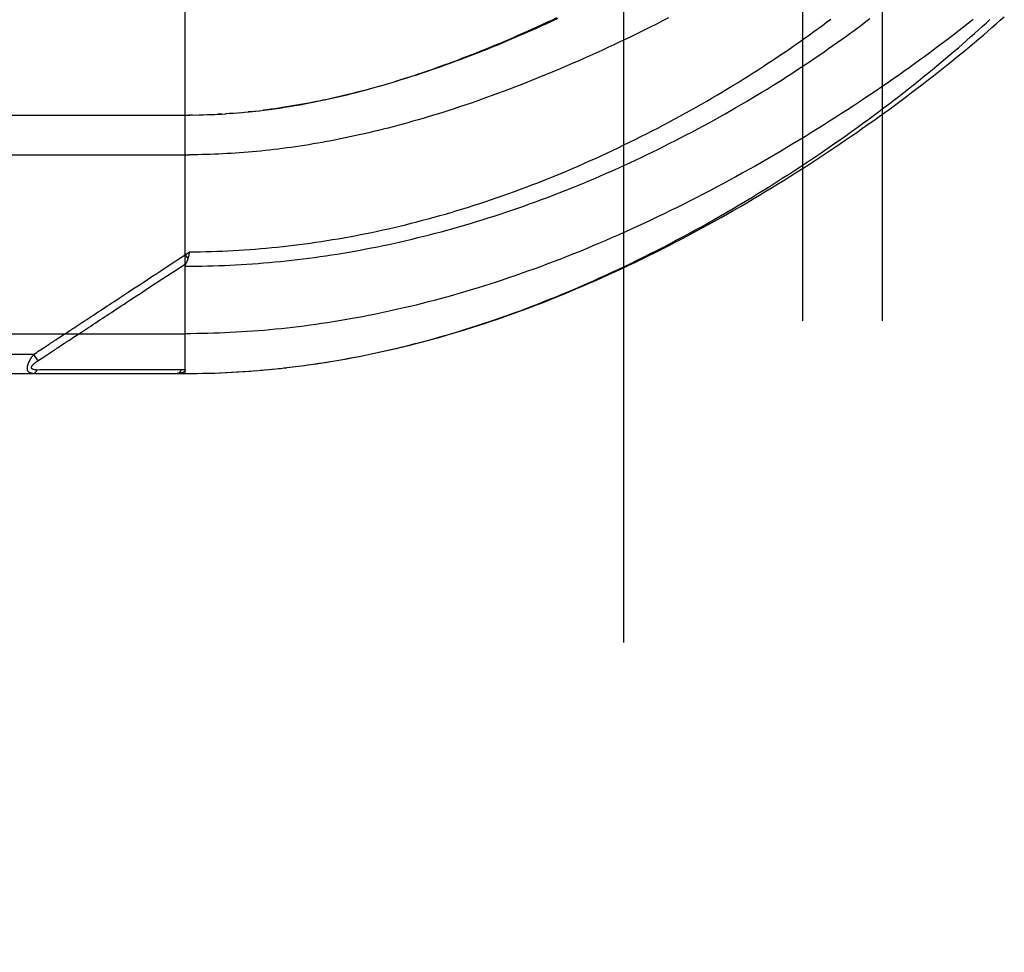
# Model space of a CAD drawing. Header units: inches. Extents: x 0 to 189, y 0 to 122.
# Tile 66 of 226: x 38.75 to 40.3, y 56.86 to 58.33. Entities that reach past the tile are written whole.
import ezdxf

# ---------------------------------------------------------------- set-up
doc = ezdxf.new("R2010")
doc.units = ezdxf.units.IN
doc.header["$LTSCALE"] = 10.388889
doc.header["$MEASUREMENT"] = 0
doc.linetypes.add('HIDDEN', pattern=[0.2, 0.1, -0.1])
for name, color, linetype in [('DEFAULT_2', 8, 'HIDDEN'), ('LEFTHAND_DOOR_ASSEMBLY', 7, 'CONTINUOUS'), ('SUBPANEL', 7, 'CONTINUOUS')]:
    doc.layers.add(name, color=color, linetype=linetype)

msp = doc.modelspace()

# ---------------------------------------------------------------- linework, layer by layer
at = {"layer": 'DEFAULT_2', "color": 8, "linetype": 'HIDDEN'}
msp.add_line((39.704, 36.5685), (39.704, 81.6725), dxfattribs=at)
at = {"layer": 'LEFTHAND_DOOR_ASSEMBLY', "color": 8, "linetype": 'HIDDEN'}
for p, q in [((39.0143, 57.7693), (39.0143, 58.434)), ((38.1405, 58.1755), (39.0143, 58.1755)), ((39.0258, 58.1756), (39.02, 58.1755)), ((39.0285, 58.1756), (39.0373, 58.1758)), ((39.0357, 58.1757), (39.0431, 58.1759)), ((39.0546, 58.1763), (39.0488, 58.1761)), ((39.0574, 58.1765), (39.0662, 58.1769)), ((39.072, 58.1772), (39.0662, 58.1769)), ((39.0856, 58.1781), (39.0778, 58.1776)), ((39.0895, 58.1784), (39.0837, 58.178)), ((39.0856, 58.1781), (39.0954, 58.1789)), ((39.0927, 58.1786), (39.1013, 58.1794)), ((39.119, 58.1811), (39.1131, 58.1805)), ((39.1225, 58.1815), (39.131, 58.1824)), ((38.1105, 58.113), (39.0208, 58.113)), ((39.0143, 57.956), (39.0211, 57.9606)), ((39.0143, 57.956), (39.0184, 57.9498)), ((39.0201, 57.9563), (39.0198, 57.955)), ((39.0203, 57.9575), (39.0201, 57.9563)), ((39.0211, 57.9606), (39.0203, 57.9575)), ((38.9379, 57.8913), (38.9438, 57.8952)), ((38.1105, 57.8318), (39.0143, 57.8318)), ((38.8495, 57.8332), (38.8623, 57.8416)), ((38.7759, 57.7993), (38.1105, 57.7993)), ((38.7759, 57.7993), (38.7785, 57.8009)), ((38.7759, 57.7993), (38.7825, 57.7892)), ((38.7785, 57.8009), (38.7809, 57.8025)), ((38.7809, 57.8025), (38.7833, 57.8041)), ((38.79, 57.7941), (38.7979, 57.7993)), ((38.7979, 57.7993), (38.7995, 57.8004)), ((38.7995, 57.8004), (38.8087, 57.8064)), ((38.7825, 57.7892), (38.79, 57.7941)), ((39.1878, 57.7801), (39.2017, 57.7819)), ((39.197, 57.7813), (39.2112, 57.7832)), ((38.1405, 57.7693), (39.0143, 57.7693)), ((38.7858, 57.7748), (38.7814, 57.7747)), ((38.7947, 57.7748), (38.7858, 57.7748)), ((38.8265, 57.7749), (38.7947, 57.7748)), ((38.8316, 57.7749), (38.8265, 57.7749)), ((38.9956, 57.7749), (38.9842, 57.7749)), ((39.0082, 57.7749), (38.9956, 57.7749)), ((39.0143, 57.7693), (39.0235, 57.7693)), ((39.0233, 57.7693), (39.0328, 57.7694)), ((39.0324, 57.7694), (39.0422, 57.7695)), ((39.0415, 57.7695), (39.0515, 57.7698)), ((39.0506, 57.7697), (39.0608, 57.77)), ((39.0597, 57.77), (39.0702, 57.7704)), ((39.0688, 57.7703), (39.0795, 57.7708)), ((39.0779, 57.7707), (39.0888, 57.7713)), ((39.087, 57.7712), (39.0982, 57.7718)), ((39.0961, 57.7717), (39.1076, 57.7724)), ((39.1053, 57.7723), (39.1169, 57.7731)), ((39.1144, 57.7729), (39.1263, 57.7738)), ((39.1235, 57.7736), (39.1357, 57.7746)), ((39.1327, 57.7743), (39.1451, 57.7754)), ((39.1418, 57.7751), (39.1545, 57.7764)), ((39.151, 57.776), (39.1639, 57.7773)), ((39.1602, 57.777), (39.1733, 57.7784)), ((39.1694, 57.778), (39.1828, 57.7795)), ((39.1786, 57.779), (39.1922, 57.7807))]:
    msp.add_line(p, q, dxfattribs=at)
for points in [[(39.0143, 57.9379), (39.023, 57.9379), (39.0318, 57.938), (39.0406, 57.9382), (39.0494, 57.9383), (39.0582, 57.9386), (39.067, 57.9389), (39.0758, 57.9392), (39.0846, 57.9396), (39.0934, 57.94), (39.1022, 57.9405), (39.111, 57.9411), (39.1199, 57.9417), (39.1287, 57.9423), (39.1375, 57.943), (39.1464, 57.9438), (39.1552, 57.9446), (39.1641, 57.9455), (39.173, 57.9464), (39.1819, 57.9474), (39.1907, 57.9484), (39.1996, 57.9495), (39.2085, 57.9506), (39.2175, 57.9518), (39.2264, 57.9531), (39.2353, 57.9544), (39.2443, 57.9557), (39.2532, 57.9571), (39.2622, 57.9586), (39.2712, 57.9601), (39.2802, 57.9617), (39.2892, 57.9633), (39.2982, 57.965), (39.3072, 57.9668), (39.3163, 57.9686), (39.3253, 57.9704), (39.3344, 57.9723), (39.3435, 57.9743), (39.3526, 57.9764), (39.3617, 57.9784), (39.3708, 57.9806), (39.38, 57.9828), (39.3891, 57.9851), (39.3983, 57.9874), (39.4074, 57.9898), (39.4166, 57.9922), (39.4258, 57.9947), (39.435, 57.9973), (39.4443, 57.9999), (39.4535, 58.0025), (39.4627, 58.0053), (39.472, 58.0081), (39.4812, 58.0109), (39.4905, 58.0138), (39.4998, 58.0168), (39.5091, 58.0198), (39.5184, 58.0229), (39.5277, 58.0261), (39.537, 58.0293), (39.5463, 58.0325), (39.5556, 58.0358), (39.5649, 58.0392), (39.5742, 58.0427), (39.5835, 58.0461), (39.5928, 58.0497), (39.6022, 58.0533), (39.6115, 58.057), (39.6208, 58.0607), (39.63, 58.0644), (39.6393, 58.0682), (39.6486, 58.0721), (39.6579, 58.076), (39.6671, 58.08), (39.6763, 58.084), (39.6855, 58.0881), (39.6947, 58.0922), (39.7039, 58.0963), (39.713, 58.1006), (39.7222, 58.1048), (39.7312, 58.1091), (39.7403, 58.1134), (39.7493, 58.1178), (39.7584, 58.1222), (39.7673, 58.1267), (39.7763, 58.1312), (39.7852, 58.1357), (39.794, 58.1402), (39.8028, 58.1448), (39.8116, 58.1494), (39.8203, 58.1541), (39.829, 58.1588), (39.8377, 58.1635), (39.8463, 58.1682), (39.8548, 58.173), (39.8633, 58.1777), (39.8717, 58.1825), (39.88, 58.1873), (39.8883, 58.1922), (39.8966, 58.197), (39.9048, 58.2019), (39.9129, 58.2067), (39.9209, 58.2116), (39.9289, 58.2165), (39.9368, 58.2214), (39.9446, 58.2263), (39.9524, 58.2312), (39.9601, 58.2361), (39.9677, 58.241), (39.9752, 58.2459), (39.9826, 58.2507), (39.99, 58.2556), (39.9973, 58.2605), (40.0045, 58.2654), (40.0117, 58.2703), (40.0187, 58.2751), (40.0257, 58.28), (40.0325, 58.2848), (40.0393, 58.2896), (40.046, 58.2944), (40.0527, 58.2992), (40.0592, 58.304), (40.0656, 58.3087), (40.072, 58.3134), (40.0782, 58.3182), (40.0844, 58.3228), (40.0905, 58.3275)], [(39.0211, 57.9606), (39.0296, 57.9606), (39.0382, 57.9607), (39.0468, 57.9609), (39.0554, 57.9611), (39.064, 57.9614), (39.0726, 57.9618), (39.0812, 57.9621), (39.0898, 57.9626), (39.0984, 57.9631), (39.107, 57.9636), (39.1157, 57.9642), (39.1243, 57.9649), (39.1329, 57.9656), (39.1416, 57.9663), (39.1502, 57.9671), (39.1589, 57.968), (39.1675, 57.9689), (39.1762, 57.9699), (39.1849, 57.9709), (39.1935, 57.972), (39.2022, 57.9731), (39.2109, 57.9743), (39.2197, 57.9756), (39.2284, 57.9769), (39.2371, 57.9783), (39.2459, 57.9797), (39.2546, 57.9811), (39.2634, 57.9827), (39.2722, 57.9842), (39.281, 57.9859), (39.2898, 57.9876), (39.2986, 57.9893), (39.3074, 57.9911), (39.3163, 57.993), (39.3251, 57.9949), (39.334, 57.9969), (39.3429, 57.999), (39.3518, 58.0011), (39.3607, 58.0032), (39.3696, 58.0054), (39.3785, 58.0077), (39.3875, 58.0101), (39.3964, 58.0125), (39.4054, 58.0149), (39.4144, 58.0174), (39.4234, 58.02), (39.4324, 58.0226), (39.4414, 58.0253), (39.4504, 58.0281), (39.4594, 58.0309), (39.4685, 58.0337), (39.4775, 58.0367), (39.4866, 58.0397), (39.4956, 58.0427), (39.5047, 58.0458), (39.5138, 58.049), (39.5229, 58.0522), (39.532, 58.0555), (39.5411, 58.0588), (39.5502, 58.0622), (39.5592, 58.0657), (39.5683, 58.0692), (39.5774, 58.0728), (39.5865, 58.0764), (39.5956, 58.0801), (39.6047, 58.0839), (39.6138, 58.0876), (39.6229, 58.0915), (39.6319, 58.0954), (39.641, 58.0994), (39.65, 58.1034), (39.6591, 58.1074), (39.6681, 58.1115), (39.6771, 58.1157), (39.6861, 58.1199), (39.695, 58.1242), (39.704, 58.1285), (39.7129, 58.1328), (39.7218, 58.1372), (39.7306, 58.1416), (39.7395, 58.1461), (39.7483, 58.1506), (39.757, 58.1552), (39.7658, 58.1597), (39.7745, 58.1644), (39.7831, 58.169), (39.7917, 58.1737), (39.8003, 58.1784), (39.8089, 58.1832), (39.8173, 58.188), (39.8258, 58.1928), (39.8342, 58.1976), (39.8425, 58.2025), (39.8508, 58.2073), (39.859, 58.2122), (39.8672, 58.2171), (39.8753, 58.2221), (39.8833, 58.227), (39.8913, 58.232), (39.8992, 58.2369), (39.9071, 58.2419), (39.9149, 58.2469), (39.9226, 58.2519), (39.9302, 58.2569), (39.9378, 58.2619), (39.9453, 58.2669), (39.9527, 58.2719), (39.9601, 58.2768), (39.9673, 58.2818), (39.9745, 58.2868), (39.9816, 58.2918), (39.9887, 58.2968), (39.9956, 58.3017), (40.0025, 58.3067), (40.0093, 58.3116), (40.016, 58.3165), (40.0226, 58.3214), (40.0291, 58.3263)], [(40.253, 58.3257), (40.2458, 58.32), (40.2385, 58.3143), (40.2311, 58.3086), (40.2237, 58.3028), (40.2161, 58.297), (40.2084, 58.2912), (40.2007, 58.2854), (40.1928, 58.2795), (40.1849, 58.2736), (40.1768, 58.2677), (40.1687, 58.2618), (40.1605, 58.2559), (40.1522, 58.2499), (40.1438, 58.2439), (40.1353, 58.2379), (40.1267, 58.2319), (40.1181, 58.2259), (40.1093, 58.2199), (40.1005, 58.2139), (40.0916, 58.2079), (40.0827, 58.2019), (40.0736, 58.1958), (40.0645, 58.1898), (40.0553, 58.1838), (40.046, 58.1778), (40.0367, 58.1718), (40.0273, 58.1658), (40.0178, 58.1598), (40.0083, 58.1538), (39.9987, 58.1479), (39.9891, 58.142), (39.9794, 58.1361), (39.9696, 58.1302), (39.9598, 58.1243), (39.9499, 58.1185), (39.94, 58.1127), (39.9301, 58.1069), (39.9201, 58.1011), (39.9101, 58.0954), (39.9, 58.0898), (39.8899, 58.0841), (39.8798, 58.0785), (39.8696, 58.073), (39.8594, 58.0675), (39.8492, 58.062), (39.839, 58.0566), (39.8287, 58.0513), (39.8185, 58.046), (39.8082, 58.0407), (39.7979, 58.0355), (39.7876, 58.0304), (39.7773, 58.0253), (39.767, 58.0203), (39.7566, 58.0153), (39.7463, 58.0104), (39.736, 58.0055), (39.7257, 58.0008), (39.7154, 57.9961), (39.7051, 57.9914), (39.6948, 57.9868), (39.6845, 57.9823), (39.6743, 57.9779), (39.664, 57.9735), (39.6538, 57.9692), (39.6435, 57.9649), (39.6333, 57.9607), (39.6232, 57.9566), (39.613, 57.9526), (39.6029, 57.9486), (39.5927, 57.9448), (39.5826, 57.9409), (39.5726, 57.9372), (39.5625, 57.9335), (39.5525, 57.9299), (39.5425, 57.9264), (39.5326, 57.9229), (39.5226, 57.9195), (39.5127, 57.9162), (39.5028, 57.9129), (39.493, 57.9097), (39.4832, 57.9066), (39.4734, 57.9036), (39.4636, 57.9006), (39.4539, 57.8977), (39.4442, 57.8949), (39.4345, 57.8921), (39.4248, 57.8894), (39.4152, 57.8868), (39.4056, 57.8842), (39.3961, 57.8817), (39.3866, 57.8793), (39.3771, 57.8769), (39.3676, 57.8746), (39.3581, 57.8723), (39.3487, 57.8702), (39.3393, 57.8681), (39.33, 57.866), (39.3206, 57.864), (39.3113, 57.8621), (39.3021, 57.8603), (39.2928, 57.8585), (39.2836, 57.8567), (39.2743, 57.8551), (39.2652, 57.8535), (39.256, 57.8519), (39.2468, 57.8504), (39.2377, 57.849), (39.2286, 57.8476), (39.2195, 57.8463), (39.2105, 57.8451), (39.2014, 57.8439), (39.1924, 57.8427), (39.1834, 57.8417), (39.1744, 57.8406), (39.1654, 57.8397), (39.1564, 57.8388), (39.1475, 57.8379), (39.1385, 57.8371), (39.1296, 57.8364), (39.1207, 57.8357), (39.1118, 57.8351), (39.1029, 57.8345), (39.094, 57.834), (39.0851, 57.8335), (39.0763, 57.8331)], [(39.1304, 58.1824), (39.1384, 58.1833), (39.1464, 58.1844), (39.1544, 58.1855), (39.1625, 58.1866), (39.1705, 58.1879), (39.1784, 58.1891), (39.1864, 58.1904), (39.1942, 58.1918), (39.202, 58.1932), (39.2098, 58.1947), (39.2174, 58.1962), (39.225, 58.1977), (39.2324, 58.1993), (39.2398, 58.2009), (39.2471, 58.2025), (39.2544, 58.2042), (39.2616, 58.2059), (39.2688, 58.2076), (39.276, 58.2094), (39.2831, 58.2112), (39.2902, 58.2131), (39.2973, 58.2149), (39.3044, 58.2169), (39.3114, 58.2188), (39.3184, 58.2208), (39.3254, 58.2228), (39.3324, 58.2249), (39.3394, 58.227), (39.3464, 58.2291), (39.3533, 58.2313), (39.3602, 58.2334), (39.3672, 58.2357), (39.3741, 58.2379), (39.381, 58.2402), (39.3879, 58.2426), (39.3949, 58.2449), (39.4018, 58.2473), (39.4088, 58.2498), (39.4157, 58.2523), (39.4227, 58.2548), (39.4297, 58.2573), (39.4367, 58.26), (39.4438, 58.2626), (39.4508, 58.2653), (39.4579, 58.268), (39.465, 58.2708), (39.4721, 58.2736), (39.4792, 58.2764), (39.4864, 58.2793), (39.4936, 58.2823), (39.5009, 58.2853), (39.5081, 58.2883), (39.5154, 58.2914), (39.5228, 58.2946), (39.5301, 58.2977), (39.5375, 58.301), (39.545, 58.3042), (39.5524, 58.3076), (39.56, 58.3109), (39.5675, 58.3144), (39.5752, 58.3179), (39.5828, 58.3214), (39.5906, 58.325), (39.5984, 58.3287)], [(39.5998, 58.3272), (39.591, 58.3231), (39.5822, 58.3191), (39.5734, 58.3151), (39.5647, 58.3112), (39.556, 58.3074), (39.5474, 58.3036), (39.5388, 58.2999), (39.5303, 58.2962), (39.5218, 58.2926), (39.5133, 58.2891), (39.5049, 58.2856), (39.4966, 58.2822), (39.4883, 58.2788), (39.48, 58.2756), (39.4719, 58.2723), (39.4637, 58.2692), (39.4556, 58.2661), (39.4476, 58.2631), (39.4396, 58.2601), (39.4317, 58.2572), (39.4238, 58.2543), (39.416, 58.2516), (39.4082, 58.2488), (39.4005, 58.2462), (39.3928, 58.2436), (39.3852, 58.241), (39.3777, 58.2385), (39.3702, 58.2361), (39.3627, 58.2337), (39.3553, 58.2314), (39.348, 58.2292), (39.3407, 58.227), (39.3335, 58.2248), (39.3263, 58.2227), (39.3191, 58.2207), (39.3121, 58.2187), (39.305, 58.2168), (39.298, 58.2149), (39.2911, 58.2131), (39.2842, 58.2113), (39.2774, 58.2096), (39.2706, 58.2079), (39.2638, 58.2063), (39.2571, 58.2047), (39.2505, 58.2031), (39.2438, 58.2017), (39.2373, 58.2002), (39.2307, 58.1988), (39.2242, 58.1975), (39.2178, 58.1962), (39.2114, 58.1949), (39.205, 58.1937), (39.1986, 58.1926), (39.1923, 58.1914), (39.1861, 58.1904), (39.1798, 58.1893), (39.1736, 58.1883), (39.1674, 58.1874), (39.1613, 58.1864)], [(39.7741, 58.3284), (39.7645, 58.3235), (39.7549, 58.3186), (39.7453, 58.3138), (39.7357, 58.3091), (39.7262, 58.3044), (39.7166, 58.2997), (39.7071, 58.2951), (39.6976, 58.2906), (39.6881, 58.2861), (39.6786, 58.2817), (39.6692, 58.2773), (39.6597, 58.273), (39.6504, 58.2688), (39.641, 58.2646), (39.6317, 58.2605), (39.6224, 58.2564), (39.6131, 58.2524), (39.6039, 58.2485), (39.5947, 58.2446), (39.5856, 58.2408), (39.5765, 58.237), (39.5675, 58.2334), (39.5584, 58.2297), (39.5495, 58.2262), (39.5406, 58.2227), (39.5317, 58.2192), (39.5228, 58.2159), (39.5141, 58.2126), (39.5053, 58.2093), (39.4966, 58.2061), (39.488, 58.203), (39.4794, 58.2), (39.4709, 58.197), (39.4624, 58.194), (39.4539, 58.1912), (39.4455, 58.1884), (39.4372, 58.1856), (39.4289, 58.1829), (39.4206, 58.1803), (39.4125, 58.1777), (39.4043, 58.1752), (39.3962, 58.1728), (39.3882, 58.1704), (39.3802, 58.1681), (39.3722, 58.1658), (39.3643, 58.1636), (39.3565, 58.1614), (39.3487, 58.1593), (39.3409, 58.1572), (39.3332, 58.1552), (39.3255, 58.1533), (39.3179, 58.1514), (39.3103, 58.1496), (39.3028, 58.1478), (39.2953, 58.146), (39.2879, 58.1444), (39.2805, 58.1427), (39.2731, 58.1411), (39.2658, 58.1396), (39.2585, 58.1381), (39.2512, 58.1367), (39.244, 58.1353), (39.2369, 58.1339), (39.2297, 58.1326), (39.2226, 58.1314), (39.2156, 58.1302), (39.2085, 58.129), (39.2015, 58.1279), (39.1946, 58.1268), (39.1876, 58.1258), (39.1807, 58.1248), (39.1738, 58.1239), (39.167, 58.123)], [(39.2063, 57.7826), (39.2155, 57.7839), (39.2248, 57.7853), (39.2341, 57.7867), (39.2434, 57.7882), (39.2527, 57.7898), (39.2621, 57.7914), (39.2714, 57.7931), (39.2808, 57.7949), (39.2902, 57.7967), (39.2997, 57.7986), (39.3091, 57.8006), (39.3186, 57.8026), (39.328, 57.8047), (39.3376, 57.8069), (39.3471, 57.8091), (39.3566, 57.8114), (39.3662, 57.8138), (39.3758, 57.8162), (39.3854, 57.8187), (39.3951, 57.8213), (39.4047, 57.824), (39.4144, 57.8267), (39.4242, 57.8295), (39.4339, 57.8323), (39.4437, 57.8353), (39.4535, 57.8383), (39.4633, 57.8414), (39.473, 57.8445), (39.4828, 57.8477), (39.4925, 57.851), (39.5022, 57.8543), (39.5119, 57.8576), (39.5215, 57.8611), (39.5312, 57.8645), (39.5408, 57.868), (39.5503, 57.8716), (39.5599, 57.8753), (39.5695, 57.879), (39.5791, 57.8827), (39.5886, 57.8865), (39.5982, 57.8904), (39.6078, 57.8944), (39.6174, 57.8984), (39.627, 57.9024), (39.6366, 57.9066), (39.6462, 57.9108), (39.6559, 57.915), (39.6656, 57.9194), (39.6753, 57.9238), (39.685, 57.9283), (39.6948, 57.9329), (39.7047, 57.9376), (39.7146, 57.9424), (39.7246, 57.9472), (39.7346, 57.9522), (39.7447, 57.9572), (39.7548, 57.9623), (39.7649, 57.9675), (39.7751, 57.9728), (39.7852, 57.9781), (39.7953, 57.9835), (39.8054, 57.989), (39.8155, 57.9945), (39.8256, 58), (39.8356, 58.0056), (39.8456, 58.0113), (39.8556, 58.017), (39.8655, 58.0227), (39.8754, 58.0285), (39.8852, 58.0343), (39.8951, 58.0402), (39.9048, 58.0461), (39.9146, 58.052), (39.9242, 58.058), (39.9339, 58.064), (39.9434, 58.07), (39.9529, 58.0761), (39.9624, 58.0821), (39.9718, 58.0882), (39.9811, 58.0943), (39.9904, 58.1005), (39.9996, 58.1066), (40.0087, 58.1127), (40.0178, 58.1189), (40.0268, 58.1251), (40.0357, 58.1312), (40.0445, 58.1374), (40.0532, 58.1436), (40.0619, 58.1498), (40.0705, 58.1559), (40.079, 58.1621), (40.0874, 58.1683), (40.0958, 58.1744), (40.104, 58.1806), (40.1122, 58.1867), (40.1202, 58.1928), (40.1282, 58.1989), (40.1361, 58.2049), (40.1439, 58.211), (40.1515, 58.217), (40.1591, 58.223), (40.1666, 58.229), (40.174, 58.235), (40.1813, 58.2409), (40.1886, 58.2468), (40.1957, 58.2527), (40.2027, 58.2585), (40.2096, 58.2643), (40.2164, 58.2701), (40.2231, 58.2758), (40.2297, 58.2815), (40.2362, 58.2872), (40.2426, 58.2928), (40.2489, 58.2984), (40.2551, 58.3039), (40.2612, 58.3094), (40.2672, 58.3149), (40.2731, 58.3203), (40.2789, 58.3257)], [(39.2112, 57.7832), (39.2207, 57.7846), (39.2302, 57.7861), (39.2397, 57.7876), (39.2493, 57.7892), (39.2589, 57.7908), (39.2685, 57.7925), (39.2781, 57.7943), (39.2877, 57.7962), (39.2973, 57.7981), (39.307, 57.8001), (39.3167, 57.8021), (39.3264, 57.8042), (39.3361, 57.8064), (39.3459, 57.8087), (39.3557, 57.8111), (39.3655, 57.8135), (39.3753, 57.8159), (39.3851, 57.8185), (39.395, 57.8211), (39.4049, 57.8238), (39.4148, 57.8266), (39.4248, 57.8295), (39.4347, 57.8324), (39.4447, 57.8354), (39.4548, 57.8384), (39.4648, 57.8416), (39.4749, 57.8448), (39.4849, 57.8481), (39.4951, 57.8515), (39.5052, 57.8549), (39.5153, 57.8584), (39.5255, 57.862), (39.5357, 57.8657), (39.5459, 57.8694), (39.5562, 57.8732), (39.5664, 57.8771), (39.5767, 57.8811), (39.587, 57.8851), (39.5973, 57.8893), (39.6077, 57.8935), (39.618, 57.8977), (39.6284, 57.9021), (39.6387, 57.9065), (39.6491, 57.911), (39.6595, 57.9155), (39.6699, 57.9201), (39.6803, 57.9248), (39.6907, 57.9296), (39.7012, 57.9345), (39.7116, 57.9394), (39.722, 57.9443), (39.7324, 57.9494), (39.7428, 57.9545), (39.7532, 57.9596), (39.7636, 57.9649), (39.774, 57.9702), (39.7844, 57.9755), (39.7948, 57.9809), (39.8051, 57.9864), (39.8154, 57.9919), (39.8257, 57.9975), (39.836, 58.0031), (39.8463, 58.0087), (39.8565, 58.0145), (39.8667, 58.0202), (39.8769, 58.026), (39.887, 58.0319), (39.8971, 58.0378), (39.9072, 58.0437), (39.9172, 58.0497), (39.9271, 58.0557), (39.9371, 58.0617), (39.9469, 58.0678), (39.9568, 58.0739), (39.9665, 58.08), (39.9762, 58.0861), (39.9859, 58.0923), (39.9955, 58.0985), (40.005, 58.1047), (40.0145, 58.1109), (40.0239, 58.1171), (40.0333, 58.1234), (40.0426, 58.1296), (40.0518, 58.1359), (40.0609, 58.1422), (40.07, 58.1484), (40.0789, 58.1547), (40.0878, 58.161), (40.0967, 58.1672), (40.1054, 58.1735), (40.1141, 58.1797), (40.1227, 58.186), (40.1311, 58.1922), (40.1396, 58.1985), (40.1479, 58.2047), (40.1561, 58.2109), (40.1643, 58.2171), (40.1723, 58.2232), (40.1803, 58.2294), (40.1882, 58.2355), (40.196, 58.2416), (40.2037, 58.2477), (40.2113, 58.2538), (40.2189, 58.2598), (40.2263, 58.2659), (40.2336, 58.2718), (40.2409, 58.2778), (40.248, 58.2838), (40.2551, 58.2897), (40.262, 58.2956), (40.2689, 58.3014), (40.2757, 58.3072), (40.2824, 58.313), (40.289, 58.3188), (40.2955, 58.3245), (40.3019, 58.3302)], [(39.1613, 58.1864), (39.1552, 58.1856), (39.1491, 58.1847), (39.143, 58.1839), (39.137, 58.1832)], [(39.0143, 58.1755), (39.0214, 58.1755), (39.0315, 58.1757)], [(39.043, 58.1759), (39.0502, 58.1762), (39.0604, 58.1766)], [(39.0645, 58.1768), (39.0716, 58.1772), (39.0786, 58.1776)], [(39.0999, 58.1792), (39.1072, 58.1799), (39.1147, 58.1806), (39.125, 58.1817)], [(39.167, 58.123), (39.1601, 58.1221), (39.1533, 58.1213), (39.1466, 58.1205), (39.1398, 58.1197), (39.1331, 58.119), (39.1263, 58.1184), (39.1197, 58.1178), (39.113, 58.1172), (39.1063, 58.1166), (39.0997, 58.1161), (39.093, 58.1157), (39.0864, 58.1152), (39.0798, 58.1149), (39.0732, 58.1145), (39.0667, 58.1142), (39.0601, 58.1139), (39.0535, 58.1137), (39.047, 58.1135), (39.0404, 58.1133), (39.0339, 58.1132), (39.0273, 58.1131), (39.0208, 58.113)], [(38.8809, 57.8683), (38.888, 57.873), (38.8916, 57.8754), (38.8952, 57.8777), (38.8988, 57.8801), (38.9026, 57.8826), (38.9065, 57.8852), (38.9106, 57.8879), (38.915, 57.8908), (38.9197, 57.8938), (38.9246, 57.8971), (38.9299, 57.9006), (38.9356, 57.9043), (38.9416, 57.9083), (38.9481, 57.9125), (38.9548, 57.917), (38.962, 57.9217), (38.9696, 57.9267), (38.9776, 57.9319), (38.986, 57.9375), (38.995, 57.9433), (39.0044, 57.9495), (39.0143, 57.956)], [(39.0198, 57.955), (39.0195, 57.9538), (39.0193, 57.9532), (39.0192, 57.9527), (39.019, 57.9521), (39.0189, 57.9515), (39.0187, 57.9509), (39.0185, 57.9503), (39.0184, 57.9498)], [(38.9791, 57.9184), (38.9962, 57.9296), (39.0155, 57.9423)], [(39.0143, 57.9379), (39.0143, 57.9381), (39.0143, 57.9383), (39.0143, 57.9386), (39.0143, 57.9388), (39.0143, 57.939), (39.0144, 57.9392), (39.0144, 57.9394), (39.0145, 57.9396), (39.0145, 57.9398), (39.0146, 57.94), (39.0146, 57.9403), (39.0147, 57.9405), (39.0148, 57.9407), (39.0149, 57.9409), (39.0149, 57.9411), (39.015, 57.9414), (39.0151, 57.9416), (39.0152, 57.9418), (39.0153, 57.9421), (39.0157, 57.9428)], [(39.0184, 57.9498), (39.0182, 57.9492), (39.018, 57.9486), (39.0178, 57.948), (39.0176, 57.9475), (39.0174, 57.9469), (39.0172, 57.9464), (39.017, 57.9458), (39.0168, 57.9453), (39.0166, 57.9448), (39.0164, 57.9443), (39.0162, 57.9438), (39.0159, 57.9433), (39.0157, 57.9428)], [(38.9438, 57.8952), (38.9567, 57.9037), (38.9791, 57.9184)], [(38.8623, 57.8416), (38.8657, 57.8438), (38.8692, 57.8462), (38.8728, 57.8485), (38.8765, 57.8509), (38.8802, 57.8534), (38.8838, 57.8558), (38.8875, 57.8582), (38.8912, 57.8606), (38.8948, 57.863), (38.8984, 57.8654), (38.9021, 57.8678), (38.9058, 57.8702), (38.9097, 57.8728), (38.9137, 57.8754), (38.918, 57.8782), (38.9225, 57.8812), (38.9273, 57.8843), (38.9379, 57.8913)], [(38.8328, 57.8367), (38.8378, 57.84), (38.8406, 57.8418), (38.8435, 57.8438), (38.8465, 57.8457), (38.8496, 57.8478), (38.8528, 57.8499), (38.8561, 57.8521), (38.8595, 57.8543), (38.863, 57.8565), (38.8665, 57.8589), (38.8701, 57.8612), (38.8737, 57.8636), (38.8773, 57.866), (38.8809, 57.8683)], [(38.8147, 57.8248), (38.8186, 57.8274), (38.8205, 57.8286), (38.8224, 57.8299), (38.8244, 57.8312), (38.8264, 57.8325), (38.8284, 57.8338), (38.8306, 57.8352), (38.8328, 57.8367)], [(38.8244, 57.8167), (38.8263, 57.818), (38.8283, 57.8193), (38.8303, 57.8206), (38.8323, 57.8219), (38.8343, 57.8232), (38.8365, 57.8246), (38.8387, 57.8261), (38.8412, 57.8277), (38.8438, 57.8294), (38.8465, 57.8313), (38.8495, 57.8332)], [(39.0763, 57.8331), (39.0674, 57.8327), (39.0585, 57.8324), (39.0497, 57.8322), (39.0408, 57.832), (39.032, 57.8319), (39.0231, 57.8318), (39.0143, 57.8318)], [(38.7909, 57.8091), (38.7941, 57.8112), (38.7958, 57.8124)], [(38.7958, 57.8124), (38.7995, 57.8148), (38.8014, 57.816), (38.8032, 57.8173)], [(38.8032, 57.8173), (38.807, 57.8198), (38.8089, 57.821), (38.8109, 57.8223), (38.8128, 57.8236), (38.8147, 57.8248)], [(38.8087, 57.8064), (38.8106, 57.8077), (38.8125, 57.8089), (38.8145, 57.8102), (38.8165, 57.8115), (38.8184, 57.8128), (38.8204, 57.8141), (38.8244, 57.8167)], [(38.7747, 57.7693), (38.7743, 57.7693), (38.7739, 57.7693), (38.7735, 57.7693), (38.7731, 57.7694), (38.7727, 57.7694), (38.7724, 57.7695), (38.772, 57.7695), (38.7717, 57.7696), (38.7714, 57.7697), (38.7711, 57.7698), (38.7708, 57.7699), (38.7706, 57.77), (38.7703, 57.7701), (38.7701, 57.7702), (38.7698, 57.7703), (38.7696, 57.7705), (38.7694, 57.7706), (38.7692, 57.7707), (38.769, 57.7709), (38.7688, 57.771), (38.7686, 57.7712), (38.7684, 57.7713), (38.7683, 57.7715), (38.7681, 57.7716), (38.768, 57.7718), (38.7678, 57.7719), (38.7677, 57.7721), (38.7675, 57.7723), (38.7674, 57.7725), (38.7673, 57.7726), (38.7672, 57.7728), (38.7671, 57.773), (38.767, 57.7732), (38.7669, 57.7734), (38.7668, 57.7736), (38.7667, 57.7738), (38.7666, 57.774), (38.7665, 57.7742), (38.7665, 57.7744), (38.7664, 57.7746), (38.7664, 57.7749), (38.7663, 57.7751), (38.7663, 57.7753), (38.7662, 57.7756), (38.7662, 57.7758), (38.7661, 57.776), (38.7661, 57.7763), (38.7661, 57.7765), (38.7661, 57.7768), (38.7661, 57.777), (38.7661, 57.7773), (38.766, 57.7775), (38.7661, 57.7778), (38.7661, 57.7781), (38.7661, 57.7784), (38.7661, 57.7786), (38.7661, 57.7789), (38.7662, 57.7792), (38.7662, 57.7795), (38.7662, 57.7798), (38.7663, 57.7801), (38.7663, 57.7804), (38.7664, 57.7807), (38.7665, 57.781), (38.7665, 57.7814), (38.7666, 57.7817), (38.7667, 57.782), (38.7668, 57.7823), (38.7669, 57.7827), (38.767, 57.783), (38.7671, 57.7834), (38.7672, 57.7837), (38.7673, 57.7841), (38.7674, 57.7844), (38.7676, 57.7848), (38.7677, 57.7852), (38.7679, 57.7856), (38.768, 57.786), (38.7682, 57.7864), (38.7684, 57.7867), (38.7685, 57.7872), (38.7687, 57.7876), (38.7689, 57.788), (38.7691, 57.7884), (38.7693, 57.7889), (38.7696, 57.7893), (38.7698, 57.7897), (38.77, 57.7902), (38.7703, 57.7907), (38.7706, 57.7912), (38.7708, 57.7917), (38.7711, 57.7922), (38.7715, 57.7927), (38.7718, 57.7932), (38.7721, 57.7938), (38.7725, 57.7943), (38.7728, 57.7949), (38.7732, 57.7955), (38.7736, 57.7961), (38.7741, 57.7967), (38.7745, 57.7973), (38.775, 57.798), (38.7754, 57.7986), (38.7759, 57.7993)], [(38.7833, 57.8041), (38.7856, 57.8057), (38.7868, 57.8065)], [(38.7868, 57.8065), (38.7895, 57.8082), (38.7909, 57.8091)], [(38.7814, 57.7747), (38.7809, 57.7747), (38.7805, 57.7747), (38.7801, 57.7748), (38.7797, 57.7748), (38.7793, 57.7748), (38.779, 57.7748), (38.7787, 57.7749), (38.7783, 57.7749), (38.778, 57.7749), (38.7777, 57.775), (38.7774, 57.775), (38.7772, 57.7751), (38.7769, 57.7751), (38.7767, 57.7752), (38.7764, 57.7752), (38.7762, 57.7753), (38.776, 57.7753), (38.7758, 57.7754), (38.7756, 57.7755), (38.7754, 57.7755), (38.7752, 57.7756), (38.775, 57.7757), (38.7749, 57.7757), (38.7747, 57.7758), (38.7746, 57.7759), (38.7744, 57.776), (38.7743, 57.7761), (38.7741, 57.7761), (38.774, 57.7762), (38.7739, 57.7763), (38.7738, 57.7764), (38.7737, 57.7765), (38.7736, 57.7766), (38.7735, 57.7767), (38.7734, 57.7768), (38.7733, 57.7768), (38.7732, 57.7769), (38.7731, 57.777), (38.7731, 57.7771), (38.773, 57.7772), (38.7729, 57.7774), (38.7729, 57.7775), (38.7728, 57.7776), (38.7728, 57.7777), (38.7728, 57.7778), (38.7727, 57.7779), (38.7727, 57.778), (38.7727, 57.7781), (38.7727, 57.7783), (38.7726, 57.7784), (38.7726, 57.7785), (38.7726, 57.7786), (38.7726, 57.7788), (38.7726, 57.7789), (38.7727, 57.779), (38.7727, 57.7792), (38.7727, 57.7793), (38.7727, 57.7794), (38.7728, 57.7796), (38.7728, 57.7797), (38.7729, 57.7799), (38.7729, 57.78), (38.773, 57.7802), (38.773, 57.7803), (38.7731, 57.7805), (38.7732, 57.7806), (38.7733, 57.7808), (38.7734, 57.7809), (38.7735, 57.7811), (38.7736, 57.7813), (38.7737, 57.7814), (38.7738, 57.7816), (38.7739, 57.7818), (38.774, 57.782), (38.7742, 57.7821), (38.7743, 57.7823), (38.7745, 57.7825), (38.7746, 57.7827), (38.7748, 57.7829), (38.7749, 57.7831), (38.7751, 57.7833), (38.7753, 57.7835), (38.7755, 57.7837), (38.7757, 57.7839), (38.7759, 57.7841), (38.7762, 57.7843), (38.7764, 57.7845), (38.7766, 57.7848), (38.7769, 57.785), (38.7772, 57.7852), (38.7775, 57.7855), (38.7777, 57.7857), (38.7781, 57.786), (38.7784, 57.7862), (38.7787, 57.7865), (38.7791, 57.7868), (38.7794, 57.7871), (38.7798, 57.7874), (38.7802, 57.7877), (38.7807, 57.788), (38.7811, 57.7883), (38.7816, 57.7886), (38.782, 57.7889), (38.7825, 57.7892)], [(38.7747, 57.7693), (38.775, 57.7693), (38.7752, 57.7693), (38.7754, 57.7693), (38.7756, 57.7693), (38.7759, 57.7694), (38.7761, 57.7694), (38.7763, 57.7695), (38.7765, 57.7696), (38.7767, 57.7697), (38.777, 57.7698), (38.7772, 57.7699), (38.7774, 57.77), (38.7776, 57.7701), (38.7778, 57.7702), (38.778, 57.7704), (38.7782, 57.7705), (38.7784, 57.7707), (38.7786, 57.7709), (38.7788, 57.771), (38.779, 57.7712), (38.7792, 57.7714), (38.7794, 57.7716), (38.7796, 57.7719), (38.7798, 57.7721), (38.7799, 57.7723), (38.7801, 57.7726), (38.7803, 57.7728), (38.7805, 57.7731), (38.7806, 57.7733), (38.7808, 57.7736), (38.7809, 57.7739), (38.7811, 57.7741), (38.7812, 57.7744), (38.7814, 57.7747)], [(38.8758, 57.7749), (38.873, 57.7749), (38.8704, 57.7749), (38.8678, 57.7749), (38.8652, 57.7749), (38.8626, 57.7749), (38.86, 57.7749), (38.8316, 57.7749)], [(38.9061, 57.7749), (38.9023, 57.7749), (38.8985, 57.7749), (38.8949, 57.7749), (38.8913, 57.7749), (38.8879, 57.7749), (38.8847, 57.7749), (38.8816, 57.7749), (38.8758, 57.7749)], [(38.9842, 57.7749), (38.9788, 57.7749), (38.9737, 57.7749), (38.9687, 57.7749), (38.9638, 57.7749), (38.9589, 57.7749), (38.9542, 57.7749), (38.9496, 57.7749), (38.9452, 57.7749), (38.9409, 57.7749), (38.9368, 57.7749), (38.9328, 57.7749), (38.9289, 57.7749), (38.9251, 57.7749), (38.9213, 57.7749), (38.9175, 57.7749), (38.9137, 57.7749), (38.9061, 57.7749)], [(39.0143, 57.7751), (39.0142, 57.7749), (39.0142, 57.7748), (39.0142, 57.7746), (39.0142, 57.7745), (39.0142, 57.7743), (39.0141, 57.7742), (39.0141, 57.774), (39.014, 57.7739), (39.014, 57.7737), (39.0139, 57.7736), (39.0139, 57.7735), (39.0138, 57.7733), (39.0137, 57.7732), (39.0136, 57.7731), (39.0136, 57.7729), (39.0135, 57.7728), (39.0134, 57.7727), (39.0133, 57.7726), (39.0131, 57.7724), (39.013, 57.7723), (39.0129, 57.7722), (39.0128, 57.7721), (39.0126, 57.772), (39.0125, 57.7718), (39.0123, 57.7717), (39.0122, 57.7716), (39.012, 57.7715), (39.0118, 57.7714), (39.0116, 57.7713), (39.0114, 57.7712), (39.0112, 57.771), (39.011, 57.7709), (39.0108, 57.7708), (39.0105, 57.7707), (39.0103, 57.7706), (39.01, 57.7705), (39.0097, 57.7704), (39.0094, 57.7703), (39.0091, 57.7702), (39.0088, 57.7701), (39.0085, 57.77), (39.0082, 57.77), (39.0078, 57.7699), (39.0074, 57.7698), (39.007, 57.7697), (39.0066, 57.7696), (39.0062, 57.7696), (39.0057, 57.7695), (39.0053, 57.7695), (39.0048, 57.7694), (39.0043, 57.7694), (39.0038, 57.7693), (39.0033, 57.7693), (39.0027, 57.7693), (39.0021, 57.7693), (39.0015, 57.7693)], [(39.0015, 57.7693), (39.0018, 57.7693), (39.002, 57.7693), (39.0022, 57.7693), (39.0024, 57.7693), (39.0027, 57.7694), (39.0029, 57.7694), (39.0031, 57.7695), (39.0033, 57.7696), (39.0035, 57.7697), (39.0038, 57.7698), (39.004, 57.7699), (39.0042, 57.77), (39.0044, 57.7701), (39.0046, 57.7703), (39.0048, 57.7704), (39.005, 57.7706), (39.0053, 57.7707), (39.0055, 57.7709), (39.0057, 57.7711), (39.0058, 57.7713), (39.006, 57.7715), (39.0062, 57.7717), (39.0064, 57.7719), (39.0066, 57.7722), (39.0068, 57.7724), (39.007, 57.7727), (39.0071, 57.7729), (39.0073, 57.7732), (39.0075, 57.7735), (39.0076, 57.7737), (39.0078, 57.774), (39.0079, 57.7743), (39.0081, 57.7746), (39.0082, 57.7749)], [(39.0143, 57.7751), (39.0133, 57.775), (39.0123, 57.775), (39.0113, 57.775), (39.0103, 57.7749), (39.0093, 57.7749), (39.0082, 57.7749)]]:
    msp.add_lwpolyline(points, dxfattribs=at)
at = {"layer": 'SUBPANEL', "color": 8, "linetype": 'HIDDEN'}
for p, q in [((39.9853, 39.1518), (39.9853, 79.0893)), ((40.1103, 39.1518), (40.1103, 79.0893))]:
    msp.add_line(p, q, dxfattribs=at)

doc.saveas('drawing.dxf')
